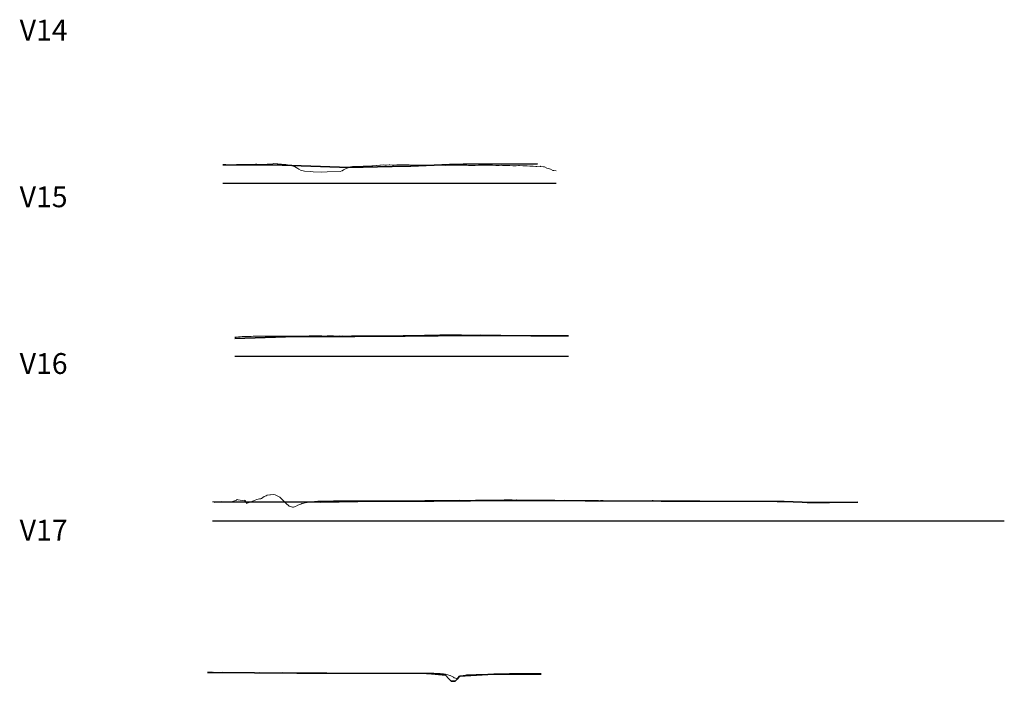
# Model space of a CAD drawing. Header units: metres. Extents: x 199581 to 207779, y 462378 to 466293.
# Tile 4 of 134: x 207181 to 207299, y 465748 to 465827. Entities that reach past the tile are written whole.
import ezdxf

# ---------------------------------------------------------------- set-up
doc = ezdxf.new("R2010")
doc.units = ezdxf.units.M
doc.layers.get('0').update_dxf_attribs({"lineweight": 25})
doc.layers.add('B-WE-GW-MAAIVELD-GD', color=93, linetype='Continuous', lineweight=18)
doc.layers.add('X-XX-AL-DETAIL3-GD', color=130, linetype='Continuous', lineweight=35)
doc.layers.add('C3D-PROFILE', color=7, linetype='Continuous')
doc.styles.add('NLCS-ISO', font='NLCS-ISO.ttf')

# ---------------------------------------------------------------- blocks, each defined once
blk = doc.blocks.new('*U33')
at = {"layer": 'X-XX-AL-DETAIL3-GD', "color": 130, "linetype": 'Continuous', "lineweight": 35}
for p, q in [((203730.67, 464120.49), (203731.05, 464120.49)), ((203731.05, 464120.49), (203737.81, 464120.42)), ((203737.81, 464120.42), (203744.67, 464120.19)), ((203751.02, 464120.27), (203753.26, 464120.32)), ((203753.26, 464120.32), (203757.88, 464120.53)), ((203757.88, 464120.53), (203759.51, 464120.54)), ((203759.51, 464120.54), (203768.44, 464120.61)), ((203744.67, 464120.19), (203745.75, 464120.15)), ((203745.75, 464120.15), (203751.02, 464120.27))]:
    blk.add_line(p, q, dxfattribs=at)
blk = doc.blocks.new('*U34')
at = {"layer": 'B-WE-GW-MAAIVELD-GD', "color": 93, "linetype": 'Continuous', "lineweight": 18}
for p, q in [((203730.67, 464120.44), (203730.67, 464120.44)), ((203730.67, 464120.44), (203731, 464120.44)), ((203731, 464120.44), (203731.08, 464120.44)), ((203731.08, 464120.44), (203731.39, 464120.47)), ((203731.39, 464120.47), (203731.49, 464120.48)), ((203731.49, 464120.48), (203731.52, 464120.48)), ((203731.52, 464120.48), (203731.9, 464120.48)), ((203731.9, 464120.48), (203732.04, 464120.48)), ((203732.04, 464120.48), (203732.31, 464120.5)), ((203732.31, 464120.5), (203732.55, 464120.5)), ((203732.55, 464120.5), (203732.72, 464120.51)), ((203732.72, 464120.51), (203733.07, 464120.53)), ((203733.07, 464120.53), (203733.13, 464120.53)), ((203733.13, 464120.53), (203733.36, 464120.52)), ((203733.36, 464120.52), (203733.54, 464120.51)), ((203733.54, 464120.51), (203733.59, 464120.51)), ((203733.59, 464120.51), (203733.95, 464120.51)), ((203733.95, 464120.51), (203734.1, 464120.51)), ((203734.1, 464120.51), (203734.36, 464120.52)), ((203734.36, 464120.52), (203734.62, 464120.54)), ((203734.62, 464120.54), (203734.77, 464120.55)), ((203734.77, 464120.55), (203735.14, 464120.53)), ((203735.14, 464120.53), (203735.18, 464120.52)), ((203735.18, 464120.52), (203735.33, 464120.52)), ((203735.33, 464120.52), (203735.59, 464120.51)), ((203735.59, 464120.51), (203735.65, 464120.52)), ((203735.65, 464120.52), (203736, 464120.54)), ((203736, 464120.54), (203736.17, 464120.56)), ((203736.17, 464120.56), (203736.4, 464120.57)), ((203736.4, 464120.57), (203736.69, 464120.6)), ((203736.69, 464120.6), (203736.81, 464120.63)), ((203736.81, 464120.63), (203737.2, 464120.6)), ((203737.2, 464120.6), (203737.22, 464120.6)), ((203737.22, 464120.6), (203737.3, 464120.59)), ((203737.3, 464120.59), (203737.63, 464120.56)), ((203737.63, 464120.56), (203737.72, 464120.55)), ((203737.72, 464120.55), (203738.04, 464120.52)), ((203738.04, 464120.52), (203738.24, 464120.51)), ((203738.24, 464120.51), (203738.45, 464120.49)), ((203738.45, 464120.49), (203738.76, 464120.44)), ((203738.76, 464120.44), (203738.86, 464120.41)), ((203738.86, 464120.41), (203739.26, 464120.27)), ((203747.14, 464120.28), (203747.46, 464120.29)), ((203747.46, 464120.29), (203747.54, 464120.3)), ((203747.54, 464120.3), (203747.87, 464120.32)), ((203747.87, 464120.32), (203748.06, 464120.32)), ((203748.06, 464120.32), (203748.28, 464120.33)), ((203748.28, 464120.33), (203748.58, 464120.36)), ((203748.58, 464120.36), (203748.69, 464120.37)), ((203748.69, 464120.37), (203749.09, 464120.38)), ((203749.09, 464120.38), (203749.1, 464120.38)), ((203749.1, 464120.38), (203749.11, 464120.38)), ((203749.11, 464120.38), (203749.51, 464120.42)), ((203749.51, 464120.42), (203749.61, 464120.44)), ((203749.61, 464120.44), (203749.92, 464120.46)), ((203749.92, 464120.46), (203750.13, 464120.45)), ((203750.13, 464120.45), (203750.33, 464120.45)), ((203750.33, 464120.45), (203750.65, 464120.46)), ((203750.65, 464120.46), (203750.74, 464120.47)), ((203750.74, 464120.47), (203751.08, 464120.44)), ((203751.08, 464120.44), (203751.14, 464120.43)), ((203751.14, 464120.43), (203751.16, 464120.43)), ((203751.16, 464120.43), (203751.55, 464120.48)), ((203751.55, 464120.48), (203751.68, 464120.48)), ((203751.68, 464120.48), (203751.96, 464120.48)), ((203751.96, 464120.48), (203752.2, 464120.48)), ((203752.2, 464120.48), (203752.37, 464120.49)), ((203752.37, 464120.49), (203752.71, 464120.48)), ((203752.71, 464120.48), (203752.78, 464120.48)), ((203752.78, 464120.48), (203753.05, 464120.46)), ((203753.05, 464120.46), (203753.19, 464120.45)), ((203753.19, 464120.45), (203753.23, 464120.45)), ((203753.23, 464120.45), (203753.6, 464120.43)), ((203753.6, 464120.43), (203753.75, 464120.43)), ((203753.75, 464120.43), (203754.01, 464120.44)), ((203754.01, 464120.44), (203754.26, 464120.43)), ((203754.26, 464120.43), (203754.42, 464120.42)), ((203754.42, 464120.42), (203754.78, 464120.43)), ((203754.78, 464120.43), (203754.83, 464120.42)), ((203754.83, 464120.42), (203755.02, 464120.43)), ((203755.02, 464120.43), (203755.24, 464120.43)), ((203755.24, 464120.43), (203755.3, 464120.43)), ((203755.3, 464120.43), (203755.65, 464120.42)), ((203755.65, 464120.42), (203755.81, 464120.43)), ((203755.81, 464120.43), (203756.06, 464120.44)), ((203756.06, 464120.44), (203756.33, 464120.42)), ((203756.33, 464120.42), (203756.47, 464120.43)), ((203756.47, 464120.43), (203756.85, 464120.43)), ((203756.85, 464120.43), (203756.88, 464120.43)), ((203756.88, 464120.43), (203756.99, 464120.42)), ((203756.99, 464120.42), (203757.29, 464120.42)), ((203757.29, 464120.42), (203757.37, 464120.41)), ((203757.37, 464120.41), (203757.7, 464120.42)), ((203757.7, 464120.42), (203757.88, 464120.42)), ((203757.88, 464120.42), (203758.11, 464120.42)), ((203758.11, 464120.42), (203758.4, 464120.42)), ((203758.4, 464120.42), (203758.52, 464120.42)), ((203758.52, 464120.42), (203758.92, 464120.42)), ((203758.92, 464120.42), (203758.92, 464120.42)), ((203758.92, 464120.42), (203758.96, 464120.42)), ((203758.96, 464120.42), (203759.33, 464120.42)), ((203759.33, 464120.42), (203759.43, 464120.43)), ((203759.43, 464120.43), (203759.74, 464120.43)), ((203759.74, 464120.43), (203759.95, 464120.42)), ((203759.95, 464120.42), (203760.15, 464120.41)), ((203760.15, 464120.41), (203760.47, 464120.41)), ((203760.47, 464120.41), (203760.56, 464120.41)), ((203760.56, 464120.41), (203760.93, 464120.4)), ((203760.93, 464120.4), (203760.97, 464120.4)), ((203760.97, 464120.4), (203760.98, 464120.4)), ((203760.98, 464120.4), (203761.38, 464120.44)), ((203761.38, 464120.44), (203761.5, 464120.45)), ((203761.5, 464120.45), (203761.79, 464120.44)), ((203761.79, 464120.44), (203762.02, 464120.43)), ((203762.02, 464120.43), (203762.41, 464120.42)), ((203762.41, 464120.42), (203762.53, 464120.43)), ((203762.53, 464120.43), (203762.61, 464120.43)), ((203762.61, 464120.43), (203762.89, 464120.44)), ((203762.89, 464120.44), (203763.02, 464120.45)), ((203763.02, 464120.45), (203763.05, 464120.45)), ((203763.05, 464120.45), (203763.43, 464120.41)), ((203763.43, 464120.41), (203763.57, 464120.41)), ((203763.57, 464120.41), (203763.84, 464120.41)), ((203763.84, 464120.41), (203764.09, 464120.42)), ((203764.09, 464120.42), (203764.25, 464120.41)), ((203764.25, 464120.41), (203764.6, 464120.4)), ((203764.6, 464120.4), (203764.66, 464120.4)), ((203764.66, 464120.4), (203764.86, 464120.4)), ((203764.86, 464120.4), (203765.07, 464120.41)), ((203765.07, 464120.41), (203765.12, 464120.41)), ((203765.12, 464120.41), (203765.48, 464120.37)), ((203765.48, 464120.37), (203765.64, 464120.37)), ((203765.64, 464120.37), (203765.89, 464120.37)), ((203765.89, 464120.37), (203766.15, 464120.39)), ((203766.15, 464120.39), (203766.29, 464120.38)), ((203766.29, 464120.38), (203766.67, 464120.35)), ((203766.67, 464120.35), (203766.7, 464120.36)), ((203766.7, 464120.36), (203766.83, 464120.35)), ((203766.83, 464120.35), (203767.11, 464120.34)), ((203767.11, 464120.34), (203767.19, 464120.34)), ((203767.19, 464120.34), (203767.52, 464120.33)), ((203767.52, 464120.33), (203767.7, 464120.32)), ((203767.7, 464120.32), (203767.93, 464120.31)), ((203767.93, 464120.31), (203768.22, 464120.29)), ((203768.22, 464120.29), (203768.34, 464120.29)), ((203768.34, 464120.29), (203768.74, 464120.3)), ((203768.74, 464120.3), (203768.75, 464120.3)), ((203768.75, 464120.3), (203768.8, 464120.29)), ((203768.8, 464120.29), (203769.16, 464120.25)), ((203739.26, 464120.27), (203739.27, 464120.26)), ((203739.27, 464120.26), (203739.27, 464120.26)), ((203739.27, 464120.26), (203739.68, 464120.02)), ((203739.68, 464120.02), (203739.79, 464119.97)), ((203739.79, 464119.97), (203740.09, 464119.81)), ((203740.09, 464119.81), (203740.31, 464119.77)), ((203740.31, 464119.77), (203740.5, 464119.73)), ((203740.5, 464119.73), (203741.26, 464119.66)), ((203741.26, 464119.66), (203741.54, 464119.63)), ((203741.54, 464119.63), (203742.47, 464119.6)), ((203742.47, 464119.6), (203743.2, 464119.62)), ((203743.2, 464119.62), (203744.76, 464119.66)), ((203744.76, 464119.66), (203744.96, 464119.75)), ((203744.96, 464119.75), (203745, 464119.76)), ((203745, 464119.76), (203745.17, 464119.86)), ((203745.17, 464119.86), (203745.41, 464120)), ((203745.41, 464120), (203745.48, 464120.02)), ((203745.48, 464120.02), (203745.82, 464120.17)), ((203745.82, 464120.17), (203745.99, 464120.23)), ((203745.99, 464120.23), (203746.23, 464120.28)), ((203746.23, 464120.28), (203746.51, 464120.28)), ((203746.51, 464120.28), (203746.64, 464120.28)), ((203746.64, 464120.28), (203747.03, 464120.28)), ((203747.03, 464120.28), (203747.05, 464120.28)), ((203747.05, 464120.28), (203747.14, 464120.28)), ((203769.16, 464120.25), (203769.26, 464120.23)), ((203769.26, 464120.23), (203769.57, 464120.08)), ((203769.57, 464120.08), (203769.77, 464120.04)), ((203769.77, 464120.04), (203769.98, 464119.95)), ((203769.98, 464119.95), (203770.29, 464119.8)), ((203770.29, 464119.8), (203770.39, 464119.78)), ((203770.39, 464119.78), (203770.67, 464119.75))]:
    blk.add_line(p, q, dxfattribs=at)
blk = doc.blocks.new('*U35')
at = {"layer": 'X-XX-AL-DETAIL3-GD', "color": 130, "linetype": 'Continuous', "lineweight": 35}
for p, q in [((203732.14, 464099.62), (203738.19, 464099.82)), ((203738.19, 464099.82), (203746.51, 464099.86)), ((203746.51, 464099.86), (203752.55, 464099.92)), ((203752.55, 464099.92), (203760.49, 464100)), ((203760.49, 464100), (203767.65, 464099.97)), ((203767.65, 464099.97), (203772.14, 464099.94))]:
    blk.add_line(p, q, dxfattribs=at)
blk = doc.blocks.new('*U36')
at = {"layer": 'B-WE-GW-MAAIVELD-GD', "color": 93, "linetype": 'Continuous', "lineweight": 18}
for p, q in [((203732.14, 464099.78), (203732.27, 464099.79)), ((203732.27, 464099.79), (203732.56, 464099.82)), ((203732.56, 464099.82), (203732.64, 464099.83)), ((203732.64, 464099.83), (203732.77, 464099.84)), ((203732.77, 464099.84), (203733, 464099.86)), ((203733, 464099.86), (203733.14, 464099.87)), ((203733.14, 464099.87), (203733.37, 464099.88)), ((203733.37, 464099.88), (203733.72, 464099.87)), ((203733.72, 464099.87), (203733.73, 464099.87)), ((203733.73, 464099.87), (203733.75, 464099.87)), ((203733.75, 464099.87), (203734.1, 464099.89)), ((203734.1, 464099.89), (203734.31, 464099.9)), ((203734.31, 464099.9), (203734.46, 464099.9)), ((203734.46, 464099.9), (203734.72, 464099.91)), ((203734.72, 464099.91), (203734.83, 464099.91)), ((203734.83, 464099.91), (203734.89, 464099.91)), ((203734.89, 464099.91), (203735.19, 464099.91)), ((203735.19, 464099.91), (203735.47, 464099.91)), ((203735.47, 464099.91), (203735.56, 464099.91)), ((203735.56, 464099.91), (203735.7, 464099.91)), ((203735.7, 464099.91), (203735.92, 464099.92)), ((203735.92, 464099.92), (203736.05, 464099.92)), ((203736.05, 464099.92), (203736.29, 464099.91)), ((203736.29, 464099.91), (203736.63, 464099.91)), ((203736.63, 464099.91), (203736.65, 464099.91)), ((203736.65, 464099.91), (203736.68, 464099.91)), ((203736.68, 464099.91), (203737.02, 464099.9)), ((203737.02, 464099.9), (203737.22, 464099.9)), ((203737.22, 464099.9), (203737.38, 464099.91)), ((203737.38, 464099.91), (203737.66, 464099.9)), ((203737.66, 464099.9), (203737.74, 464099.9)), ((203737.74, 464099.9), (203737.8, 464099.91)), ((203737.8, 464099.91), (203738.11, 464099.91)), ((203738.11, 464099.91), (203738.38, 464099.9)), ((203738.38, 464099.9), (203738.47, 464099.9)), ((203738.47, 464099.9), (203738.64, 464099.9)), ((203738.64, 464099.9), (203738.84, 464099.91)), ((203738.84, 464099.91), (203738.96, 464099.91)), ((203738.96, 464099.91), (203739.2, 464099.91)), ((203739.2, 464099.91), (203739.54, 464099.92)), ((203739.54, 464099.92), (203739.57, 464099.92)), ((203739.57, 464099.92), (203739.61, 464099.93)), ((203739.61, 464099.93), (203739.93, 464099.93)), ((203739.93, 464099.93), (203740.12, 464099.93)), ((203740.12, 464099.93), (203740.3, 464099.93)), ((203740.3, 464099.93), (203740.59, 464099.92)), ((203740.59, 464099.92), (203740.66, 464099.92)), ((203740.66, 464099.92), (203740.71, 464099.92)), ((203740.71, 464099.92), (203741.03, 464099.94)), ((203741.03, 464099.94), (203741.29, 464099.94)), ((203741.29, 464099.94), (203741.39, 464099.94)), ((203741.39, 464099.94), (203741.57, 464099.94)), ((203741.57, 464099.94), (203741.76, 464099.94)), ((203741.76, 464099.94), (203741.87, 464099.94)), ((203741.87, 464099.94), (203742.31, 464099.95)), ((203742.31, 464099.95), (203742.45, 464099.95)), ((203742.45, 464099.95), (203742.49, 464099.95)), ((203742.49, 464099.95), (203742.55, 464099.95)), ((203742.55, 464099.95), (203742.85, 464099.92)), ((203742.85, 464099.92), (203743.03, 464099.93)), ((203743.03, 464099.93), (203743.22, 464099.94)), ((203743.22, 464099.94), (203743.52, 464099.94)), ((203743.52, 464099.94), (203743.58, 464099.94)), ((203743.58, 464099.94), (203743.61, 464099.94)), ((203743.61, 464099.94), (203743.95, 464099.94)), ((203743.95, 464099.94), (203744.2, 464099.93)), ((203744.2, 464099.93), (203744.31, 464099.93)), ((203744.31, 464099.93), (203744.5, 464099.93)), ((203744.5, 464099.93), (203744.68, 464099.94)), ((203744.68, 464099.94), (203744.78, 464099.93)), ((203744.78, 464099.93), (203745.04, 464099.94)), ((203745.04, 464099.94), (203745.36, 464099.93)), ((203745.36, 464099.93), (203745.41, 464099.93)), ((203745.41, 464099.93), (203745.48, 464099.93)), ((203745.48, 464099.93), (203745.77, 464099.93)), ((203745.77, 464099.93), (203745.94, 464099.93)), ((203745.94, 464099.93), (203746.13, 464099.94)), ((203746.13, 464099.94), (203746.46, 464099.95)), ((203746.46, 464099.95), (203746.5, 464099.95)), ((203746.5, 464099.95), (203746.52, 464099.95)), ((203746.52, 464099.95), (203746.86, 464099.96)), ((203746.86, 464099.96), (203747.11, 464099.96)), ((203747.11, 464099.96), (203747.23, 464099.96)), ((203747.23, 464099.96), (203747.44, 464099.95)), ((203747.44, 464099.95), (203747.59, 464099.95)), ((203747.59, 464099.95), (203747.69, 464099.95)), ((203747.69, 464099.95), (203747.96, 464099.97)), ((203747.96, 464099.97), (203748.27, 464099.96)), ((203748.27, 464099.96), (203748.32, 464099.96)), ((203748.32, 464099.96), (203748.41, 464099.96)), ((203748.41, 464099.96), (203748.69, 464099.96)), ((203748.69, 464099.96), (203748.85, 464099.97)), ((203748.85, 464099.97), (203749.05, 464099.97)), ((203749.05, 464099.97), (203749.39, 464099.95)), ((203749.39, 464099.95), (203749.42, 464099.95)), ((203749.42, 464099.95), (203749.43, 464099.95)), ((203749.43, 464099.95), (203749.78, 464099.96)), ((203749.78, 464099.96), (203750.01, 464099.96)), ((203750.01, 464099.96), (203750.15, 464099.96)), ((203750.15, 464099.96), (203750.37, 464099.97)), ((203750.37, 464099.97), (203750.51, 464099.97)), ((203750.51, 464099.97), (203750.6, 464099.97)), ((203750.6, 464099.97), (203750.88, 464099.97)), ((203750.88, 464099.97), (203751.18, 464099.97)), ((203751.18, 464099.97), (203751.24, 464099.97)), ((203751.24, 464099.97), (203751.35, 464099.96)), ((203751.35, 464099.96), (203751.61, 464099.96)), ((203751.61, 464099.96), (203751.76, 464099.97)), ((203751.76, 464099.97), (203751.97, 464099.97)), ((203751.97, 464099.97), (203752.33, 464099.98)), ((203752.33, 464099.98), (203752.34, 464099.98)), ((203752.34, 464099.98), (203752.34, 464099.98)), ((203752.34, 464099.98), (203752.7, 464099.98)), ((203752.7, 464099.98), (203752.92, 464099.99)), ((203752.92, 464099.99), (203753.3, 464100)), ((203753.3, 464100), (203753.43, 464100)), ((203753.43, 464100), (203753.51, 464100)), ((203753.51, 464100), (203753.8, 464100)), ((203753.8, 464100), (203754.09, 464100)), ((203754.09, 464100), (203754.28, 464100)), ((203754.28, 464100), (203754.52, 464100.01)), ((203754.52, 464100.01), (203754.67, 464100.01)), ((203754.67, 464100.01), (203754.89, 464100.02)), ((203754.89, 464100.02), (203755.25, 464100.03)), ((203755.25, 464100.03), (203755.25, 464100.03)), ((203755.25, 464100.03), (203755.26, 464100.03)), ((203755.26, 464100.03), (203755.62, 464100.05)), ((203755.62, 464100.05), (203755.83, 464100.05)), ((203755.83, 464100.05), (203755.98, 464100.04)), ((203755.98, 464100.04), (203756.24, 464100.04)), ((203756.24, 464100.04), (203756.35, 464100.04)), ((203756.35, 464100.04), (203756.41, 464100.04)), ((203756.41, 464100.04), (203756.71, 464100.07)), ((203756.71, 464100.07), (203757, 464100.06)), ((203757, 464100.06), (203757.08, 464100.06)), ((203757.08, 464100.06), (203757.22, 464100.07)), ((203757.22, 464100.07), (203757.44, 464100.07)), ((203757.44, 464100.07), (203757.58, 464100.08)), ((203757.58, 464100.08), (203757.81, 464100.07)), ((203757.81, 464100.07), (203758.16, 464100.09)), ((203758.16, 464100.09), (203758.17, 464100.09)), ((203758.17, 464100.09), (203758.19, 464100.09)), ((203758.19, 464100.09), (203758.54, 464100.08)), ((203758.54, 464100.08), (203758.74, 464100.07)), ((203758.74, 464100.07), (203758.9, 464100.07)), ((203758.9, 464100.07), (203759.17, 464100.06)), ((203759.17, 464100.06), (203759.27, 464100.06)), ((203759.27, 464100.06), (203759.32, 464100.06)), ((203759.32, 464100.06), (203759.63, 464100.05)), ((203759.63, 464100.05), (203759.9, 464100.03)), ((203759.9, 464100.03), (203760, 464100.03)), ((203760, 464100.03), (203760.15, 464100.04)), ((203760.15, 464100.04), (203760.36, 464100.04)), ((203760.36, 464100.04), (203760.49, 464100.04)), ((203760.49, 464100.04), (203760.73, 464100.05)), ((203760.73, 464100.05), (203761.07, 464100.05)), ((203761.07, 464100.05), (203761.09, 464100.05)), ((203761.09, 464100.05), (203761.13, 464100.05)), ((203761.13, 464100.05), (203761.46, 464100.05)), ((203761.46, 464100.05), (203761.65, 464100.06)), ((203761.65, 464100.06), (203761.82, 464100.05)), ((203761.82, 464100.05), (203762.11, 464100.03)), ((203762.11, 464100.03), (203762.19, 464100.02)), ((203762.19, 464100.02), (203762.23, 464100.02)), ((203762.23, 464100.02), (203762.55, 464100.03)), ((203762.55, 464100.03), (203762.81, 464100.04)), ((203762.81, 464100.04), (203762.91, 464100.04)), ((203762.91, 464100.04), (203763.08, 464100.04)), ((203763.08, 464100.04), (203763.28, 464100.03)), ((203763.28, 464100.03), (203763.4, 464100.03)), ((203763.4, 464100.03), (203763.64, 464100.04)), ((203763.64, 464100.04), (203763.98, 464100.02)), ((203763.98, 464100.02), (203764.01, 464100.02)), ((203764.01, 464100.02), (203764.06, 464100.02)), ((203764.06, 464100.02), (203764.37, 464100.01)), ((203764.37, 464100.01), (203764.56, 464100.01)), ((203764.56, 464100.01), (203764.74, 464100.01)), ((203764.74, 464100.01), (203765.04, 464100.01)), ((203765.04, 464100.01), (203765.1, 464100.01)), ((203765.1, 464100.01), (203765.14, 464100.01)), ((203765.14, 464100.01), (203765.47, 464100)), ((203765.47, 464100), (203765.72, 464100)), ((203765.72, 464100), (203765.83, 464100)), ((203765.83, 464100), (203766.02, 464099.99)), ((203766.02, 464099.99), (203766.2, 464099.98)), ((203766.2, 464099.98), (203766.3, 464099.98)), ((203766.3, 464099.98), (203766.56, 464099.99)), ((203766.56, 464099.99), (203766.89, 464099.99)), ((203766.89, 464099.99), (203766.93, 464099.98)), ((203766.93, 464099.98), (203767, 464099.98)), ((203767, 464099.98), (203767.29, 464099.97)), ((203767.29, 464099.97), (203767.47, 464099.98)), ((203767.47, 464099.98), (203767.66, 464099.98)), ((203767.66, 464099.98), (203767.97, 464099.96)), ((203767.97, 464099.96), (203768.02, 464099.95)), ((203768.02, 464099.95), (203768.05, 464099.95)), ((203768.05, 464099.95), (203768.39, 464099.95)), ((203768.39, 464099.95), (203768.63, 464099.94)), ((203768.63, 464099.94), (203768.75, 464099.94)), ((203768.75, 464099.94), (203768.95, 464099.96)), ((203768.95, 464099.96), (203769.12, 464099.97)), ((203769.12, 464099.97), (203769.21, 464099.97)), ((203769.21, 464099.97), (203769.48, 464099.98)), ((203769.48, 464099.98), (203769.8, 464099.97)), ((203769.8, 464099.97), (203769.93, 464099.96)), ((203769.93, 464099.96), (203770.38, 464099.95)), ((203770.38, 464099.95), (203770.58, 464099.95)), ((203770.58, 464099.95), (203770.91, 464099.97)), ((203770.91, 464099.97), (203770.94, 464099.97)), ((203770.94, 464099.97), (203770.96, 464099.97)), ((203770.96, 464099.97), (203771.3, 464099.96)), ((203771.3, 464099.96), (203771.54, 464099.96)), ((203771.54, 464099.96), (203771.67, 464099.95)), ((203771.67, 464099.95), (203771.89, 464099.96)), ((203771.89, 464099.96), (203772.03, 464099.96)), ((203772.03, 464099.96), (203772.12, 464099.96)), ((203772.12, 464099.96), (203772.14, 464099.96))]:
    blk.add_line(p, q, dxfattribs=at)
blk = doc.blocks.new('*U37')
at = {"layer": 'X-XX-AL-DETAIL3-GD', "color": 130, "linetype": 'Continuous', "lineweight": 35}
for p, q in [((203749.13, 464080.11), (203756.02, 464080.14)), ((203756.02, 464080.14), (203760.42, 464080.16)), ((203760.42, 464080.16), (203769.65, 464080.2)), ((203769.65, 464080.2), (203774.16, 464080.17)), ((203774.16, 464080.17), (203783.27, 464080.13)), ((203783.27, 464080.13), (203787.92, 464080.11)), ((203729.66, 464080.02), (203734.24, 464080.06)), ((203734.24, 464080.06), (203742.4, 464080)), ((203742.4, 464080), (203749.13, 464080.11)), ((203787.92, 464080.11), (203797.2, 464080.08)), ((203797.2, 464080.08), (203798.05, 464080.07)), ((203798.05, 464080.07), (203800.21, 464080.01)), ((203800.21, 464080.01), (203800.79, 464079.97)), ((203800.79, 464079.97), (203803.46, 464079.98)), ((203803.46, 464079.98), (203806.87, 464079.99))]:
    blk.add_line(p, q, dxfattribs=at)
blk = doc.blocks.new('*U38')
at = {"layer": 'B-WE-GW-MAAIVELD-GD', "color": 93, "linetype": 'Continuous', "lineweight": 18}
for p, q in [((203731.61, 464080), (203732.34, 464080.24)), ((203732.34, 464080.24), (203732.42, 464080.32)), ((203732.42, 464080.32), (203732.51, 464080.3)), ((203732.51, 464080.3), (203733.29, 464080.17)), ((203733.29, 464080.17), (203733.35, 464080.25)), ((203733.35, 464080.25), (203733.53, 464079.86)), ((203733.83, 464079.97), (203734.24, 464080.13)), ((203734.24, 464080.13), (203734.56, 464080.24)), ((203734.56, 464080.24), (203734.78, 464080.33)), ((203734.78, 464080.33), (203735.07, 464080.39)), ((203735.07, 464080.39), (203735.25, 464080.41)), ((203735.25, 464080.41), (203735.33, 464080.45)), ((203735.33, 464080.45), (203735.63, 464080.67)), ((203735.63, 464080.67), (203735.88, 464080.78)), ((203735.88, 464080.78), (203736.01, 464080.83)), ((203736.01, 464080.83), (203736.31, 464080.88)), ((203736.31, 464080.88), (203736.39, 464080.89)), ((203736.39, 464080.89), (203736.42, 464080.89)), ((203736.42, 464080.89), (203736.77, 464080.92)), ((203736.77, 464080.92), (203736.97, 464080.88)), ((203736.97, 464080.88), (203737.14, 464080.8)), ((203737.14, 464080.8), (203737.51, 464080.6)), ((203737.51, 464080.6), (203737.52, 464080.59)), ((203737.52, 464080.59), (203737.55, 464080.57)), ((203737.55, 464080.57), (203737.9, 464080.25)), ((203737.9, 464080.25), (203738.06, 464080.1)), ((203742.08, 464080.11), (203742.43, 464080.14)), ((203742.43, 464080.14), (203742.45, 464080.14)), ((203742.45, 464080.14), (203742.51, 464080.14)), ((203742.51, 464080.14), (203742.83, 464080.13)), ((203742.83, 464080.13), (203742.98, 464080.13)), ((203742.98, 464080.13), (203743.21, 464080.14)), ((203743.21, 464080.14), (203743.52, 464080.14)), ((203743.52, 464080.14), (203743.59, 464080.14)), ((203743.59, 464080.14), (203743.75, 464080.14)), ((203743.75, 464080.14), (203743.97, 464080.15)), ((203743.97, 464080.15), (203744.07, 464080.15)), ((203744.07, 464080.15), (203744.32, 464080.16)), ((203744.32, 464080.16), (203744.62, 464080.17)), ((203744.62, 464080.17), (203744.73, 464080.17)), ((203744.73, 464080.17), (203744.99, 464080.16)), ((203744.99, 464080.16), (203745.11, 464080.16)), ((203745.11, 464080.16), (203745.16, 464080.16)), ((203745.16, 464080.16), (203745.49, 464080.15)), ((203745.49, 464080.15), (203745.71, 464080.15)), ((203745.71, 464080.15), (203745.87, 464080.15)), ((203745.87, 464080.15), (203746.23, 464080.15)), ((203746.23, 464080.15), (203746.25, 464080.15)), ((203746.25, 464080.15), (203746.26, 464080.15)), ((203746.26, 464080.15), (203746.63, 464080.15)), ((203746.63, 464080.15), (203746.8, 464080.15)), ((203746.8, 464080.15), (203747.01, 464080.16)), ((203747.01, 464080.16), (203747.35, 464080.16)), ((203747.35, 464080.16), (203747.39, 464080.16)), ((203747.39, 464080.16), (203747.47, 464080.16)), ((203747.47, 464080.16), (203747.76, 464080.17)), ((203747.76, 464080.17), (203747.89, 464080.17)), ((203747.89, 464080.17), (203748.14, 464080.16)), ((203748.14, 464080.16), (203748.44, 464080.15)), ((203748.44, 464080.15), (203748.52, 464080.15)), ((203748.52, 464080.15), (203748.71, 464080.16)), ((203748.71, 464080.16), (203748.9, 464080.16)), ((203748.9, 464080.16), (203748.99, 464080.16)), ((203748.99, 464080.16), (203749.28, 464080.15)), ((203749.28, 464080.15), (203749.53, 464080.15)), ((203749.53, 464080.15), (203749.66, 464080.15)), ((203749.66, 464080.15), (203749.95, 464080.15)), ((203749.95, 464080.15), (203750.04, 464080.16)), ((203750.04, 464080.16), (203750.08, 464080.16)), ((203750.08, 464080.16), (203750.42, 464080.16)), ((203750.42, 464080.16), (203750.63, 464080.17)), ((203750.63, 464080.17), (203750.8, 464080.17)), ((203750.8, 464080.17), (203751.17, 464080.16)), ((203751.17, 464080.16), (203751.18, 464080.16)), ((203751.18, 464080.16), (203751.19, 464080.16)), ((203751.19, 464080.16), (203751.56, 464080.16)), ((203751.56, 464080.16), (203751.72, 464080.16)), ((203751.72, 464080.16), (203751.94, 464080.16)), ((203751.94, 464080.16), (203752.27, 464080.16)), ((203752.27, 464080.16), (203752.32, 464080.16)), ((203752.32, 464080.16), (203752.43, 464080.17)), ((203752.43, 464080.17), (203752.7, 464080.17)), ((203752.7, 464080.17), (203752.81, 464080.17)), ((203752.81, 464080.17), (203753.07, 464080.18)), ((203753.07, 464080.18), (203753.36, 464080.17)), ((203753.36, 464080.17), (203753.45, 464080.17)), ((203753.45, 464080.17), (203753.67, 464080.15)), ((203753.67, 464080.15), (203753.83, 464080.14)), ((203753.83, 464080.14), (203753.9, 464080.15)), ((203753.9, 464080.15), (203754.21, 464080.17)), ((203754.21, 464080.17), (203754.45, 464080.18)), ((203754.45, 464080.18), (203754.59, 464080.18)), ((203754.59, 464080.18), (203754.91, 464080.19)), ((203754.91, 464080.19), (203754.97, 464080.19)), ((203754.97, 464080.19), (203755, 464080.19)), ((203755, 464080.19), (203755.35, 464080.19)), ((203755.35, 464080.19), (203755.54, 464080.19)), ((203755.54, 464080.19), (203755.73, 464080.2)), ((203755.73, 464080.2), (203756.09, 464080.19)), ((203756.09, 464080.19), (203756.11, 464080.19)), ((203756.11, 464080.19), (203756.15, 464080.19)), ((203756.15, 464080.19), (203756.49, 464080.19)), ((203756.49, 464080.19), (203756.64, 464080.19)), ((203756.64, 464080.19), (203756.87, 464080.2)), ((203756.87, 464080.2), (203757.18, 464080.21)), ((203757.18, 464080.21), (203757.25, 464080.21)), ((203757.25, 464080.21), (203757.39, 464080.21)), ((203757.39, 464080.21), (203757.63, 464080.21)), ((203757.63, 464080.21), (203757.73, 464080.22)), ((203757.73, 464080.22), (203758.01, 464080.22)), ((203758.01, 464080.22), (203758.28, 464080.21)), ((203758.28, 464080.21), (203758.39, 464080.21)), ((203758.39, 464080.21), (203758.63, 464080.21)), ((203758.63, 464080.21), (203758.76, 464080.21)), ((203758.76, 464080.21), (203758.82, 464080.21)), ((203758.82, 464080.21), (203759.14, 464080.23)), ((203759.14, 464080.23), (203759.37, 464080.22)), ((203759.37, 464080.22), (203759.87, 464080.22)), ((203759.87, 464080.22), (203759.91, 464080.22)), ((203759.91, 464080.22), (203760.28, 464080.22)), ((203760.28, 464080.22), (203760.46, 464080.22)), ((203760.46, 464080.22), (203760.66, 464080.22)), ((203760.66, 464080.22), (203761.01, 464080.24)), ((203761.01, 464080.24), (203761.04, 464080.24)), ((203761.04, 464080.24), (203761.11, 464080.24)), ((203761.11, 464080.24), (203761.42, 464080.23)), ((203761.42, 464080.23), (203761.55, 464080.23)), ((203761.55, 464080.23), (203761.8, 464080.23)), ((203761.8, 464080.23), (203762.1, 464080.25)), ((203762.1, 464080.25), (203762.18, 464080.25)), ((203762.18, 464080.25), (203762.35, 464080.25)), ((203762.35, 464080.25), (203762.56, 464080.24)), ((203762.56, 464080.24), (203762.65, 464080.24)), ((203762.65, 464080.24), (203762.94, 464080.24)), ((203762.94, 464080.24), (203763.19, 464080.24)), ((203763.19, 464080.24), (203763.32, 464080.24)), ((203763.32, 464080.24), (203763.6, 464080.25)), ((203763.6, 464080.25), (203763.7, 464080.26)), ((203763.7, 464080.26), (203763.74, 464080.26)), ((203763.74, 464080.26), (203764.07, 464080.25)), ((203764.07, 464080.25), (203764.29, 464080.26)), ((203764.29, 464080.26), (203764.45, 464080.27)), ((203764.45, 464080.27), (203764.83, 464080.27)), ((203764.83, 464080.27), (203764.83, 464080.27)), ((203764.83, 464080.27), (203764.84, 464080.27)), ((203764.84, 464080.27), (203765.21, 464080.28)), ((203765.21, 464080.28), (203765.38, 464080.28)), ((203765.38, 464080.28), (203765.59, 464080.26)), ((203765.59, 464080.26), (203765.92, 464080.27)), ((203765.92, 464080.27), (203765.97, 464080.27)), ((203765.97, 464080.27), (203766.08, 464080.26)), ((203766.08, 464080.26), (203766.35, 464080.25)), ((203766.35, 464080.25), (203766.47, 464080.25)), ((203766.47, 464080.25), (203766.73, 464080.26)), ((203766.73, 464080.26), (203767.02, 464080.26)), ((203767.02, 464080.26), (203767.11, 464080.26)), ((203767.11, 464080.26), (203767.32, 464080.26)), ((203767.32, 464080.26), (203767.56, 464080.26)), ((203767.56, 464080.26), (203767.76, 464080.26)), ((203767.76, 464080.26), (203768.11, 464080.26)), ((203768.11, 464080.26), (203768.56, 464080.24)), ((203768.56, 464080.24), (203768.63, 464080.24)), ((203768.63, 464080.24), (203768.66, 464080.24)), ((203768.66, 464080.24), (203769.01, 464080.25)), ((203769.01, 464080.25), (203769.2, 464080.25)), ((203769.2, 464080.25), (203769.38, 464080.25)), ((203769.38, 464080.25), (203769.75, 464080.26)), ((203769.75, 464080.26), (203769.8, 464080.26)), ((203769.8, 464080.26), (203770.3, 464080.25)), ((203770.3, 464080.25), (203770.52, 464080.24)), ((203770.52, 464080.24), (203770.84, 464080.22)), ((203770.84, 464080.22), (203770.9, 464080.22)), ((203770.9, 464080.22), (203771.04, 464080.22)), ((203771.04, 464080.22), (203771.28, 464080.22)), ((203771.28, 464080.22), (203771.39, 464080.22)), ((203771.39, 464080.22), (203771.66, 464080.23)), ((203771.66, 464080.23), (203771.93, 464080.22)), ((203771.93, 464080.22), (203772.04, 464080.22)), ((203772.04, 464080.22), (203772.28, 464080.22)), ((203772.28, 464080.22), (203772.42, 464080.21)), ((203772.42, 464080.21), (203772.48, 464080.21)), ((203772.48, 464080.21), (203772.8, 464080.21)), ((203772.8, 464080.21), (203773.03, 464080.22)), ((203773.03, 464080.22), (203773.18, 464080.22)), ((203773.18, 464080.22), (203773.52, 464080.21)), ((203773.52, 464080.21), (203773.56, 464080.21)), ((203773.56, 464080.21), (203773.57, 464080.21)), ((203773.57, 464080.21), (203773.94, 464080.2)), ((203773.94, 464080.2), (203774.12, 464080.2)), ((203774.12, 464080.2), (203774.32, 464080.21)), ((203774.32, 464080.21), (203774.67, 464080.19)), ((203774.67, 464080.19), (203774.69, 464080.19)), ((203774.69, 464080.19), (203774.76, 464080.19)), ((203774.76, 464080.19), (203775.07, 464080.2)), ((203775.07, 464080.2), (203775.21, 464080.19)), ((203775.21, 464080.19), (203775.45, 464080.2)), ((203775.45, 464080.2), (203775.76, 464080.19)), ((203775.76, 464080.19), (203775.83, 464080.18)), ((203775.83, 464080.18), (203776, 464080.19)), ((203776, 464080.19), (203776.21, 464080.19)), ((203776.21, 464080.19), (203776.31, 464080.19)), ((203776.31, 464080.19), (203776.59, 464080.17)), ((203776.59, 464080.17), (203776.85, 464080.17)), ((203776.85, 464080.17), (203776.97, 464080.17)), ((203776.97, 464080.17), (203777.24, 464080.18)), ((203777.24, 464080.18), (203777.35, 464080.18)), ((203777.35, 464080.18), (203777.4, 464080.18)), ((203777.4, 464080.18), (203777.73, 464080.17)), ((203777.73, 464080.17), (203777.94, 464080.16)), ((203777.94, 464080.16), (203778.11, 464080.16)), ((203778.11, 464080.16), (203778.48, 464080.14)), ((203778.48, 464080.14), (203778.49, 464080.14)), ((203778.49, 464080.14), (203778.87, 464080.16)), ((203778.49, 464080.14), (203778.49, 464080.14)), ((203778.87, 464080.16), (203779.04, 464080.16)), ((203779.04, 464080.16), (203779.25, 464080.15)), ((203779.25, 464080.15), (203779.58, 464080.16)), ((203779.58, 464080.16), (203779.63, 464080.16)), ((203779.63, 464080.16), (203779.72, 464080.16)), ((203779.72, 464080.16), (203780, 464080.16)), ((203780, 464080.16), (203780.13, 464080.16)), ((203780.13, 464080.16), (203780.38, 464080.17)), ((203780.38, 464080.17), (203780.68, 464080.16)), ((203780.68, 464080.16), (203780.76, 464080.16)), ((203780.76, 464080.16), (203780.96, 464080.16)), ((203780.96, 464080.16), (203781.14, 464080.16)), ((203781.14, 464080.16), (203781.22, 464080.16)), ((203781.22, 464080.16), (203781.52, 464080.16)), ((203781.52, 464080.16), (203781.77, 464080.17)), ((203781.77, 464080.17), (203781.9, 464080.18)), ((203781.9, 464080.18), (203782.2, 464080.2)), ((203782.2, 464080.2), (203782.28, 464080.2)), ((203782.28, 464080.2), (203782.32, 464080.2)), ((203782.32, 464080.2), (203782.66, 464080.18)), ((203782.66, 464080.18), (203782.86, 464080.17)), ((203782.86, 464080.17), (203783.04, 464080.16)), ((203783.04, 464080.16), (203783.41, 464080.16)), ((203783.41, 464080.16), (203783.42, 464080.16)), ((203783.42, 464080.16), (203783.64, 464080.18)), ((203783.64, 464080.18), (203783.66, 464080.18)), ((203783.66, 464080.18), (203783.71, 464080.16)), ((203783.71, 464080.16), (203783.98, 464080.16)), ((203783.98, 464080.16), (203784.56, 464080.16)), ((203784.56, 464080.16), (203784.57, 464080.16)), ((203784.57, 464080.16), (203784.58, 464080.15)), ((203784.58, 464080.15), (203784.59, 464080.15)), ((203784.59, 464080.15), (203784.59, 464080.16)), ((203729.45, 464080.05), (203729.98, 464080.05)), ((203729.98, 464080.05), (203730.49, 464080.07)), ((203730.49, 464080.07), (203730.68, 464079.99)), ((203730.68, 464079.99), (203731.48, 464079.99)), ((203731.48, 464079.99), (203731.61, 464080)), ((203733.53, 464079.86), (203733.55, 464079.87)), ((203733.55, 464079.87), (203733.58, 464079.87)), ((203733.58, 464079.87), (203733.71, 464079.94)), ((203733.71, 464079.94), (203733.73, 464079.94)), ((203733.73, 464079.94), (203733.83, 464079.97)), ((203738.06, 464080.1), (203738.28, 464079.86)), ((203738.28, 464079.86), (203738.61, 464079.58)), ((203738.61, 464079.58), (203738.66, 464079.53)), ((203738.66, 464079.53), (203738.79, 464079.49)), ((203738.79, 464079.49), (203739.04, 464079.41)), ((203739.04, 464079.41), (203739.15, 464079.4)), ((203739.15, 464079.4), (203739.42, 464079.49)), ((203739.42, 464079.49), (203739.7, 464079.63)), ((203739.7, 464079.63), (203739.8, 464079.69)), ((203739.8, 464079.69), (203740.03, 464079.77)), ((203740.03, 464079.77), (203740.18, 464079.83)), ((203740.18, 464079.83), (203740.25, 464079.85)), ((203740.25, 464079.85), (203740.56, 464079.93)), ((203740.56, 464079.93), (203740.79, 464079.97)), ((203740.79, 464079.97), (203740.94, 464080)), ((203740.94, 464080), (203741.27, 464080.04)), ((203741.27, 464080.04), (203741.32, 464080.05)), ((203741.32, 464080.05), (203741.34, 464080.05)), ((203741.34, 464080.05), (203741.7, 464080.08)), ((203741.7, 464080.08), (203741.88, 464080.09)), ((203741.88, 464080.09), (203742.08, 464080.11))]:
    blk.add_line(p, q, dxfattribs=at)
blk = doc.blocks.new('*U39')
at = {"layer": 'X-XX-AL-DETAIL3-GD', "color": 130, "linetype": 'Continuous', "lineweight": 35}
for p, q in [((203728.86, 464059.55), (203729.42, 464059.55)), ((203729.42, 464059.55), (203739.56, 464059.48)), ((203739.56, 464059.48), (203741.8, 464059.47)), ((203741.8, 464059.47), (203742.06, 464059.47)), ((203742.06, 464059.47), (203755.12, 464059.45)), ((203755.12, 464059.45), (203755.33, 464059.43)), ((203755.33, 464059.43), (203757.42, 464059.25)), ((203757.42, 464059.25), (203757.79, 464058.82)), ((203758.81, 464058.77), (203759.09, 464059.13)), ((203759.09, 464059.13), (203762.49, 464059.31)), ((203762.49, 464059.31), (203768.86, 464059.35)), ((203757.79, 464058.82), (203758.07, 464058.52)), ((203758.07, 464058.52), (203758.26, 464058.51)), ((203758.26, 464058.51), (203758.57, 464058.53)), ((203758.57, 464058.53), (203758.81, 464058.77))]:
    blk.add_line(p, q, dxfattribs=at)
blk = doc.blocks.new('*U40')
at = {"layer": 'B-WE-GW-MAAIVELD-GD', "color": 93, "linetype": 'Continuous', "lineweight": 18}
for p, q in [((203728.86, 464059.58), (203728.95, 464059.58)), ((203728.95, 464059.58), (203729.11, 464059.58)), ((203729.11, 464059.58), (203729.48, 464059.59)), ((203729.48, 464059.59), (203729.51, 464059.59)), ((203729.51, 464059.59), (203729.59, 464059.58)), ((203729.59, 464059.58), (203729.9, 464059.58)), ((203729.9, 464059.58), (203730, 464059.57)), ((203730, 464059.57), (203730.3, 464059.58)), ((203730.3, 464059.58), (203730.53, 464059.58)), ((203730.53, 464059.58), (203730.69, 464059.59)), ((203730.69, 464059.59), (203731.06, 464059.58)), ((203731.06, 464059.58), (203731.09, 464059.57)), ((203731.09, 464059.57), (203731.17, 464059.58)), ((203731.17, 464059.58), (203731.48, 464059.58)), ((203731.48, 464059.58), (203731.58, 464059.58)), ((203731.58, 464059.58), (203731.88, 464059.56)), ((203731.88, 464059.56), (203732.11, 464059.56)), ((203732.11, 464059.56), (203732.27, 464059.57)), ((203732.27, 464059.57), (203732.64, 464059.58)), ((203732.64, 464059.58), (203732.67, 464059.58)), ((203732.67, 464059.58), (203732.76, 464059.57)), ((203732.76, 464059.57), (203733.06, 464059.55)), ((203733.06, 464059.55), (203733.17, 464059.56)), ((203733.17, 464059.56), (203733.46, 464059.57)), ((203733.46, 464059.57), (203733.69, 464059.57)), ((203733.69, 464059.57), (203733.85, 464059.57)), ((203733.85, 464059.57), (203734.22, 464059.56)), ((203734.22, 464059.56), (203734.25, 464059.56)), ((203734.25, 464059.56), (203734.34, 464059.55)), ((203734.34, 464059.55), (203734.64, 464059.54)), ((203734.64, 464059.54), (203734.75, 464059.54)), ((203734.75, 464059.54), (203735.04, 464059.55)), ((203735.04, 464059.55), (203735.27, 464059.54)), ((203735.27, 464059.54), (203735.43, 464059.54)), ((203735.43, 464059.54), (203735.8, 464059.54)), ((203735.8, 464059.54), (203735.83, 464059.54)), ((203735.83, 464059.54), (203735.92, 464059.54)), ((203735.92, 464059.54), (203736.23, 464059.54)), ((203736.23, 464059.54), (203736.33, 464059.54)), ((203736.33, 464059.54), (203736.62, 464059.54)), ((203736.62, 464059.54), (203736.85, 464059.53)), ((203736.85, 464059.53), (203737.02, 464059.53)), ((203737.02, 464059.53), (203737.38, 464059.52)), ((203737.38, 464059.52), (203737.41, 464059.52)), ((203737.41, 464059.52), (203737.5, 464059.53)), ((203737.5, 464059.53), (203737.81, 464059.55)), ((203737.81, 464059.55), (203737.91, 464059.54)), ((203737.91, 464059.54), (203738.2, 464059.54)), ((203738.2, 464059.54), (203738.44, 464059.54)), ((203738.44, 464059.54), (203738.6, 464059.54)), ((203738.6, 464059.54), (203738.96, 464059.53)), ((203738.96, 464059.53), (203738.99, 464059.53)), ((203738.99, 464059.53), (203739.08, 464059.53)), ((203739.08, 464059.53), (203739.39, 464059.53)), ((203739.39, 464059.53), (203739.49, 464059.53)), ((203739.49, 464059.53), (203739.78, 464059.54)), ((203739.78, 464059.54), (203740.02, 464059.54)), ((203740.02, 464059.54), (203740.18, 464059.53)), ((203740.18, 464059.53), (203740.54, 464059.53)), ((203740.54, 464059.53), (203740.57, 464059.53)), ((203740.57, 464059.53), (203740.66, 464059.53)), ((203740.66, 464059.53), (203740.97, 464059.52)), ((203740.97, 464059.52), (203741.07, 464059.51)), ((203741.07, 464059.51), (203741.36, 464059.51)), ((203741.36, 464059.51), (203741.6, 464059.52)), ((203741.6, 464059.52), (203742.07, 464059.51)), ((203742.07, 464059.51), (203742.13, 464059.51)), ((203742.13, 464059.51), (203742.15, 464059.51)), ((203742.15, 464059.51), (203742.24, 464059.51)), ((203742.24, 464059.51), (203742.55, 464059.51)), ((203742.55, 464059.51), (203742.65, 464059.51)), ((203742.65, 464059.51), (203742.95, 464059.52)), ((203742.95, 464059.52), (203743.18, 464059.51)), ((203743.18, 464059.51), (203743.34, 464059.5)), ((203743.34, 464059.5), (203743.71, 464059.49)), ((203743.71, 464059.49), (203743.74, 464059.49)), ((203743.74, 464059.49), (203743.82, 464059.49)), ((203743.82, 464059.49), (203744.13, 464059.5)), ((203744.13, 464059.5), (203744.23, 464059.5)), ((203744.23, 464059.5), (203744.53, 464059.49)), ((203744.53, 464059.49), (203744.76, 464059.49)), ((203744.76, 464059.49), (203744.92, 464059.49)), ((203744.92, 464059.49), (203745.29, 464059.48)), ((203745.29, 464059.48), (203745.32, 464059.48)), ((203745.32, 464059.48), (203745.41, 464059.49)), ((203745.41, 464059.49), (203745.71, 464059.49)), ((203745.71, 464059.49), (203745.81, 464059.5)), ((203745.81, 464059.5), (203746.11, 464059.5)), ((203746.11, 464059.5), (203746.34, 464059.5)), ((203746.34, 464059.5), (203746.81, 464059.49)), ((203746.81, 464059.49), (203746.87, 464059.49)), ((203746.87, 464059.49), (203746.9, 464059.49)), ((203746.9, 464059.49), (203746.99, 464059.49)), ((203746.99, 464059.49), (203747.29, 464059.46)), ((203747.29, 464059.46), (203747.4, 464059.47)), ((203747.4, 464059.47), (203747.69, 464059.48)), ((203747.69, 464059.48), (203747.92, 464059.48)), ((203747.92, 464059.48), (203748.08, 464059.48)), ((203748.08, 464059.48), (203748.45, 464059.5)), ((203748.45, 464059.5), (203748.48, 464059.5)), ((203748.48, 464059.5), (203748.57, 464059.5)), ((203748.57, 464059.5), (203748.87, 464059.49)), ((203748.87, 464059.49), (203748.98, 464059.5)), ((203748.98, 464059.5), (203749.27, 464059.5)), ((203749.27, 464059.5), (203749.5, 464059.49)), ((203749.5, 464059.49), (203749.67, 464059.5)), ((203749.67, 464059.5), (203750.03, 464059.46)), ((203750.03, 464059.46), (203750.06, 464059.46)), ((203750.06, 464059.46), (203750.15, 464059.47)), ((203750.15, 464059.47), (203750.46, 464059.48)), ((203750.46, 464059.48), (203750.56, 464059.48)), ((203750.56, 464059.48), (203750.85, 464059.49)), ((203750.85, 464059.49), (203751.09, 464059.49)), ((203751.09, 464059.49), (203751.25, 464059.49)), ((203751.25, 464059.49), (203751.61, 464059.5)), ((203751.61, 464059.5), (203751.73, 464059.49)), ((203751.73, 464059.49), (203752.14, 464059.49)), ((203752.14, 464059.49), (203752.43, 464059.49)), ((203752.43, 464059.49), (203752.67, 464059.5)), ((203752.67, 464059.5), (203752.83, 464059.5)), ((203752.83, 464059.5), (203753.19, 464059.49)), ((203753.19, 464059.49), (203753.22, 464059.49)), ((203753.22, 464059.49), (203753.31, 464059.49)), ((203753.31, 464059.49), (203753.62, 464059.5)), ((203753.62, 464059.5), (203753.72, 464059.5)), ((203753.72, 464059.5), (203754.01, 464059.5)), ((203754.01, 464059.5), (203754.25, 464059.5)), ((203754.25, 464059.5), (203754.41, 464059.49)), ((203754.41, 464059.49), (203754.77, 464059.48)), ((203754.77, 464059.48), (203754.8, 464059.48)), ((203754.8, 464059.48), (203754.89, 464059.48)), ((203754.89, 464059.48), (203755.2, 464059.47)), ((203755.2, 464059.47), (203755.3, 464059.47)), ((203755.3, 464059.47), (203755.59, 464059.47)), ((203755.59, 464059.47), (203755.83, 464059.47)), ((203755.83, 464059.47), (203755.99, 464059.48)), ((203755.99, 464059.48), (203756.36, 464059.46)), ((203756.36, 464059.46), (203756.39, 464059.46)), ((203756.39, 464059.46), (203756.47, 464059.45)), ((203756.47, 464059.45), (203756.78, 464059.43)), ((203756.78, 464059.43), (203756.88, 464059.42)), ((203756.88, 464059.42), (203757.18, 464059.4)), ((203757.18, 464059.4), (203757.41, 464059.37)), ((203757.41, 464059.37), (203757.57, 464059.34)), ((203757.57, 464059.34), (203757.94, 464059.22)), ((203757.94, 464059.22), (203757.97, 464059.2)), ((203757.97, 464059.2), (203758.05, 464059.15)), ((203758.05, 464059.15), (203758.36, 464058.99)), ((203758.36, 464058.99), (203758.46, 464058.92)), ((203758.46, 464058.92), (203758.76, 464058.86)), ((203758.76, 464058.86), (203758.99, 464059)), ((203758.99, 464059), (203759.15, 464059.1)), ((203759.15, 464059.1), (203759.52, 464059.21)), ((203759.52, 464059.21), (203759.55, 464059.21)), ((203759.55, 464059.21), (203759.64, 464059.22)), ((203759.64, 464059.22), (203759.94, 464059.27)), ((203759.94, 464059.27), (203760.04, 464059.28)), ((203760.04, 464059.28), (203760.34, 464059.29)), ((203760.34, 464059.29), (203760.57, 464059.3)), ((203760.57, 464059.3), (203760.73, 464059.3)), ((203760.73, 464059.3), (203761.1, 464059.32)), ((203761.1, 464059.32), (203761.13, 464059.32)), ((203761.13, 464059.32), (203761.22, 464059.32)), ((203761.22, 464059.32), (203761.52, 464059.31)), ((203761.52, 464059.31), (203761.63, 464059.31)), ((203761.63, 464059.31), (203761.83, 464059.32)), ((203761.83, 464059.32), (203762.15, 464059.33)), ((203762.15, 464059.33), (203762.31, 464059.34)), ((203762.31, 464059.34), (203762.68, 464059.34)), ((203762.68, 464059.34), (203762.71, 464059.34)), ((203762.71, 464059.34), (203762.8, 464059.35)), ((203762.8, 464059.35), (203763.21, 464059.4)), ((203763.21, 464059.4), (203763.41, 464059.4)), ((203763.41, 464059.4), (203763.73, 464059.4)), ((203763.73, 464059.4), (203764.2, 464059.41)), ((203764.2, 464059.41), (203764.26, 464059.41)), ((203764.26, 464059.41), (203764.38, 464059.41)), ((203764.38, 464059.41), (203764.69, 464059.42)), ((203764.69, 464059.42), (203764.79, 464059.42)), ((203764.79, 464059.42), (203765.08, 464059.44)), ((203765.08, 464059.44), (203765.32, 464059.44)), ((203765.32, 464059.44), (203765.48, 464059.44)), ((203765.48, 464059.44), (203765.84, 464059.44)), ((203765.84, 464059.44), (203765.87, 464059.44)), ((203765.87, 464059.44), (203765.96, 464059.44)), ((203765.96, 464059.44), (203766.27, 464059.43)), ((203766.27, 464059.43), (203766.37, 464059.43)), ((203766.37, 464059.43), (203766.66, 464059.44)), ((203766.66, 464059.44), (203766.9, 464059.44)), ((203766.9, 464059.44), (203767.06, 464059.43)), ((203767.06, 464059.43), (203767.42, 464059.44)), ((203767.42, 464059.44), (203767.45, 464059.44)), ((203767.45, 464059.44), (203767.54, 464059.44)), ((203767.54, 464059.44), (203767.85, 464059.43)), ((203767.85, 464059.43), (203767.95, 464059.44)), ((203767.95, 464059.44), (203768.24, 464059.44)), ((203768.24, 464059.44), (203768.48, 464059.44)), ((203768.48, 464059.44), (203768.64, 464059.44)), ((203768.64, 464059.44), (203768.86, 464059.44))]:
    blk.add_line(p, q, dxfattribs=at)

msp = doc.modelspace()

# ---------------------------------------------------------------- linework, layer by layer
at = {"flags": 128}
for points in [[(207205.511, 465807.39), (207245.511, 465807.39)], [(207206.984, 465786.642), (207246.984, 465786.642)], [(207204.289, 465766.863), (207299.289, 465766.863)]]:
    msp.add_lwpolyline(points, dxfattribs=at)

# ---------------------------------------------------------------- block references
at = {"layer": 'C3D-PROFILE', "color": 7, "linetype": 'Continuous', "lineweight": -3}
for name in ['*U34', '*U33', '*U36', '*U35', '*U38', '*U37', '*U40', '*U39']:
    msp.add_blockref(name, (3474.843, 1689.109), dxfattribs=at)

# ---------------------------------------------------------------- texts
at = {"char_height": 2.5, "attachment_point": 1, "style": 'NLCS-ISO'}
for s, insert in [('V14', (207181.154, 465826.994)), ('V15', (207181.154, 465806.994)), ('V16', (207181.154, 465786.994)), ('V17', (207181.154, 465766.994))]:
    msp.add_mtext_dynamic_manual_height_columns(s, width=15.30213, gutter_width=12.5, heights=[0], dxfattribs=dict(at, insert=insert))

doc.saveas('drawing.dxf')
